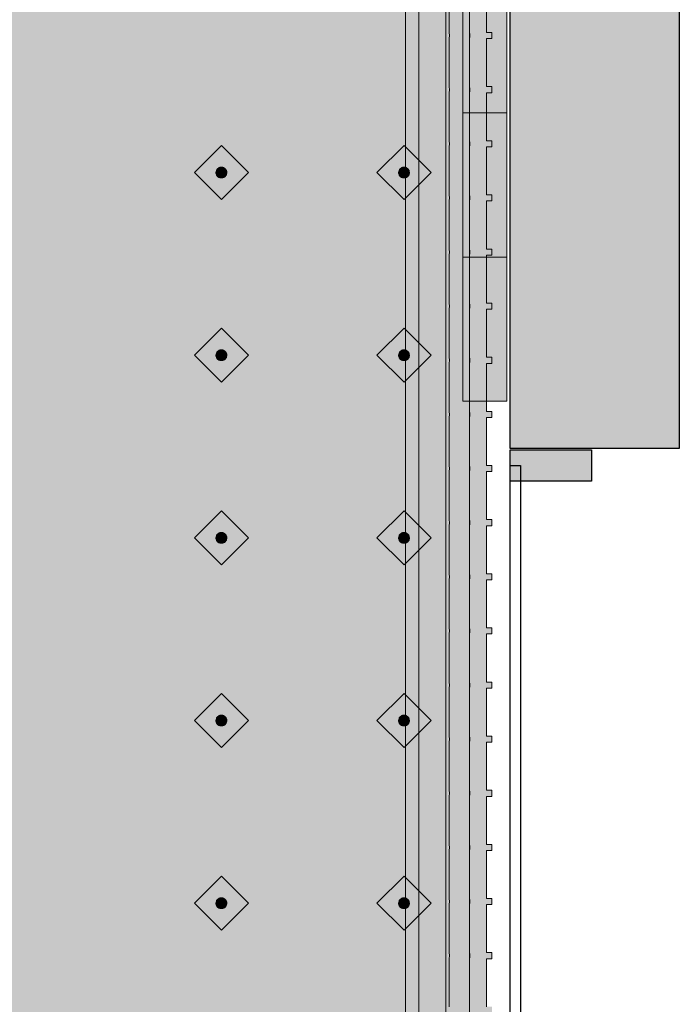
# Model space of a CAD drawing. Header units: metres. Extents: x 2172.2 to 2210.6, y 415.3 to 458.1.
# Tile 166 of 168: x 2192.8 to 2193.8, y 451.4 to 452.9. Entities that reach past the tile are written whole.
import ezdxf

# ---------------------------------------------------------------- set-up
doc = ezdxf.new("R2010")
doc.units = ezdxf.units.M
for name, color, linetype, lineweight in [('NC_N1_BANQUETTES', 7, 'CONTINUOUS', 13), ('NC_N1_FLOOR_DECOR', 32, 'CONTINUOUS', 13), ('NC_N1_GLAZING', 4, 'CONTINUOUS', 13), ('NC_N1_WALL_DECOR', 32, 'CONTINUOUS', 13), ('NC_N1_WALLS', 7, 'CONTINUOUS', 25)]:
    doc.layers.add(name, color=color, linetype=linetype, lineweight=lineweight)

# ---------------------------------------------------------------- blocks, each defined once
blk = doc.blocks.new('NC_N1_ARCHITECTURE')
at = {"layer": 'NC_N1_WALLS', "true_color": 0xe7e6e1}
for points in [[(3.51142, 19.591097), (3.76142, 19.591097), (3.76142, 18.216097), (3.51142, 18.216097)], [(3.63142, 18.214096), (3.63142, 18.168097), (3.51142, 18.168097), (3.51142, 18.214096)]]:
    blk.add_hatch(color=256, dxfattribs=at).paths.add_polyline_path(points)
at = {"layer": 'NC_N1_GLAZING', "linetype": 'CONTINUOUS', "lineweight": -2}
blk.add_lwpolyline([(3.52642, 12.841096), (3.51142, 12.841096), (3.51142, 18.191095), (3.52642, 18.191095)], close=True, dxfattribs=at)
at = {"layer": 'NC_N1_WALLS', "linetype": 'CONTINUOUS', "lineweight": -2}
for points in [[(3.51142, 19.591097), (3.76142, 19.591097), (3.76142, 18.216097), (3.51142, 18.216097)], [(3.63142, 18.214096), (3.63142, 18.168097), (3.51142, 18.168097), (3.51142, 18.214096)]]:
    blk.add_lwpolyline(points, close=True, dxfattribs=at)
blk = doc.blocks.new('NC_N1_MIXED_FLOOR_TRIANGLE_L_1')
at = {"true_color": 0xeff0ee}
h = blk.add_hatch(color=256, dxfattribs=at)
h.dxf.hatch_style = 1
h.paths.add_polyline_path([(3.3202, 19.4236), (3.3203, 19.423), (3.3205, 19.4212), (3.3209, 19.4188), (3.3217, 19.4165), (3.3226, 19.4142), (3.3238, 19.412), (3.3251, 19.41), (3.3267, 19.4081), (3.3284, 19.4064), (3.3303, 19.4048), (3.3323, 19.4034), (3.3345, 19.4023), (3.3368, 19.4013), (3.3391, 19.4006), (3.3415, 19.4001), (3.344, 19.3999), (3.3598, 19.3991), (3.3611, 19.3991), (3.4514, 19.3991), (3.4514, 11.707), (-4.3727, 19.5311), (3.3194, 19.5311), (3.3194, 19.4968), (3.3194, 19.4407), (3.3195, 19.4395), (3.3199, 19.4308)])
at = {"color": 0, "linetype": 'CONTINUOUS', "lineweight": -2, "true_color": 0xa5b2b8}
blk.add_lwpolyline([(3.4514, 19.3991), (3.4514, 11.707)], dxfattribs=at)
at = {"color": 0, "linetype": 'CONTINUOUS', "lineweight": -2, "true_color": 0xa38246}
for points in [[(3.4164, 19.3641), (3.4164, 11.7915)], [(3.3564, 19.3042), (3.3564, 11.9364)]]:
    blk.add_lwpolyline(points, dxfattribs=at)
at = {"color": 0, "linetype": 'CONTINUOUS', "lineweight": -2, "true_color": 0x778fa0}
blk.add_lwpolyline([(3.3764, 19.3241), (3.3764, 11.8881)], dxfattribs=at)
blk = doc.blocks.new('NC_N1_UNIQUE_WALL_COMPOSITION_10')
at = {"true_color": 0xf6f5ef}
h = blk.add_hatch(color=256, dxfattribs=at)
h.dxf.hatch_style = 1
h.paths.add_polyline_path([(0.5328, -0.065), (0.5328, 0), (-0.5328, 0), (-0.5328, -0.065)])
at = {"color": 0, "linetype": 'CONTINUOUS', "lineweight": -2, "true_color": 0xa38246}
blk.add_lwpolyline([(0.5328, -0.065), (0.5328, 0), (-0.5328, 0), (-0.5328, -0.065)], close=True, dxfattribs=at)
for points in [[(-0.3197, -0.065), (-0.3197, 0)], [(-0.1066, -0.065), (-0.1066, 0)], [(0.1066, -0.065), (0.1066, 0)], [(0.3197, -0.065), (0.3197, 0)]]:
    blk.add_lwpolyline(points, dxfattribs=at)
blk = doc.blocks.new('NC_N1_TRIANGLE_L_BANQUETTE')
at = {"true_color": 0x778fa0}
h = blk.add_hatch(color=256, dxfattribs=at)
h.dxf.hatch_style = 1
h.paths.add_polyline_path([(0.027, 0.92), (0.027, 0.929), (0.035, 0.929), (0.035, 1), (0.027, 1), (0.027, 1.009), (0.035, 1.009), (0.035, 1.08), (0.027, 1.08), (0.027, 1.089), (0.035, 1.089), (0.035, 1.16), (0.027, 1.16), (0.027, 1.169), (0.035, 1.169), (0.035, 1.24), (0.027, 1.24), (0.027, 1.249), (0.035, 1.249), (0.035, 1.32), (0.027, 1.32), (0.027, 1.329), (0.035, 1.329), (0.035, 1.4), (0.027, 1.4), (0.027, 1.409), (0.035, 1.409), (0.035, 1.48), (0.027, 1.48), (0.027, 1.489), (0.035, 1.489), (0.035, 1.56), (0.027, 1.56), (0.027, 1.569), (0.035, 1.569), (0.035, 1.64), (0.027, 1.64), (0.027, 1.649), (0.035, 1.649), (0.035, 1.72), (0.027, 1.72), (0.027, 1.729), (0.035, 1.729), (0.035, 1.8), (0.027, 1.8), (0.027, 1.809), (0.035, 1.809), (0.035, 1.88), (0.027, 1.88), (0.027, 1.889), (0.035, 1.889), (0.035, 1.96), (0.027, 1.96), (0.027, 1.969), (0.035, 1.969), (0.035, 2.04), (0.027, 2.04), (0.027, 2.049), (0.035, 2.049), (0.035, 2.12), (0.027, 2.12), (0.027, 2.129), (0.035, 2.129), (0.035, 2.2), (0.027, 2.2), (0.027, 2.209), (0.035, 2.209), (0.035, 2.28), (0.027, 2.28), (0.027, 2.289), (0.035, 2.289), (0.035, 2.36), (0.027, 2.36), (0.027, 2.369), (0.035, 2.369), (0.035, 2.44), (0.027, 2.44), (0.027, 2.449), (0.035, 2.449), (0.035, 2.52), (0.027, 2.52), (0.027, 2.529), (0.035, 2.529), (0.035, 2.6), (0.027, 2.6), (0.027, 2.609), (0.035, 2.609), (0.035, 2.68), (0.027, 2.68), (0.027, 2.689), (0.035, 2.689), (0.035, 2.76), (0.027, 2.76), (0.027, 2.769), (0.035, 2.769), (0.035, 2.84), (0.027, 2.84), (0.027, 2.849), (0.035, 2.849), (0.035, 2.92), (0.027, 2.92), (0.027, 2.929), (0.035, 2.929), (0.035, 3), (0.027, 3), (0.027, 3.009), (0.035, 3.009), (0.035, 3.08), (0.027, 3.08), (0.027, 3.089), (0.035, 3.089), (0.035, 3.16), (0.027, 3.16), (0.027, 3.169), (0.035, 3.169), (0.035, 3.24), (0.027, 3.24), (0.027, 3.249), (0.035, 3.249), (0.035, 3.32), (0.027, 3.32), (0.027, 3.329), (0.035, 3.329), (0.035, 3.4), (0.027, 3.4), (0.027, 3.409), (0.035, 3.409), (0.035, 3.48), (0.027, 3.48), (0.027, 3.489), (0.035, 3.489), (0.035, 3.56), (0.027, 3.56), (0.027, 3.569), (0.035, 3.569), (0.035, 3.64), (0.027, 3.64), (0.027, 3.649), (0.035, 3.649), (0.035, 3.72), (0.027, 3.72), (0.027, 3.729), (0.035, 3.729), (0.035, 3.8), (0.027, 3.8), (0.027, 3.809), (0.035, 3.809), (0.035, 3.88), (0.027, 3.88), (0.027, 3.889), (0.035, 3.889), (0.035, 3.96), (0.027, 3.96), (0.027, 3.969), (0.035, 3.969), (0.035, 4.04), (0.027, 4.04), (0.027, 4.049), (0.035, 4.049), (0.035, 4.12), (0.027, 4.12), (0.027, 4.129), (0.035, 4.129), (0.035, 4.2), (0.027, 4.2), (0.027, 4.209), (0.035, 4.209), (0.035, 4.28), (0.027, 4.28), (0.027, 4.289), (0.035, 4.289), (0.035, 4.35), (0.8, 4.35), (0.8, 0.8), (4.35, 0.8), (4.35, 0.035), (4.289, 0.035), (4.289, 0.027), (4.28, 0.027), (4.28, 0.035), (4.209, 0.035), (4.209, 0.027), (4.2, 0.027), (4.2, 0.035), (4.129, 0.035), (4.129, 0.027), (4.12, 0.027), (4.12, 0.035), (4.049, 0.035), (4.049, 0.027), (4.04, 0.027), (4.04, 0.035), (3.969, 0.035), (3.969, 0.027), (3.96, 0.027), (3.96, 0.035), (3.889, 0.035), (3.889, 0.027), (3.88, 0.027), (3.88, 0.035), (3.809, 0.035), (3.809, 0.027), (3.8, 0.027), (3.8, 0.035), (3.729, 0.035), (3.729, 0.027), (3.72, 0.027), (3.72, 0.035), (3.649, 0.035), (3.649, 0.027), (3.64, 0.027), (3.64, 0.035), (3.569, 0.035), (3.569, 0.027), (3.56, 0.027), (3.56, 0.035), (3.489, 0.035), (3.489, 0.027), (3.48, 0.027), (3.48, 0.035), (3.409, 0.035), (3.409, 0.027), (3.4, 0.027), (3.4, 0.035), (3.329, 0.035), (3.329, 0.027), (3.32, 0.027), (3.32, 0.035), (3.249, 0.035), (3.249, 0.027), (3.24, 0.027), (3.24, 0.035), (3.169, 0.035), (3.169, 0.027), (3.16, 0.027), (3.16, 0.035), (3.089, 0.035), (3.089, 0.027), (3.08, 0.027), (3.08, 0.035), (3.009, 0.035), (3.009, 0.027), (3, 0.027), (3, 0.035), (2.929, 0.035), (2.929, 0.027), (2.92, 0.027), (2.92, 0.035), (2.849, 0.035), (2.849, 0.027), (2.84, 0.027), (2.84, 0.035), (2.769, 0.035), (2.769, 0.027), (2.76, 0.027), (2.76, 0.035), (2.689, 0.035), (2.689, 0.027), (2.68, 0.027), (2.68, 0.035), (2.609, 0.035), (2.609, 0.027), (2.6, 0.027), (2.6, 0.035), (2.529, 0.035), (2.529, 0.027), (2.52, 0.027), (2.52, 0.035), (2.449, 0.035), (2.449, 0.027), (2.44, 0.027), (2.44, 0.035), (2.369, 0.035), (2.369, 0.027), (2.36, 0.027), (2.36, 0.035), (2.289, 0.035), (2.289, 0.027), (2.28, 0.027), (2.28, 0.035), (2.209, 0.035), (2.209, 0.027), (2.2, 0.027), (2.2, 0.035), (2.129, 0.035), (2.129, 0.027), (2.12, 0.027), (2.12, 0.035), (2.049, 0.035), (2.049, 0.027), (2.04, 0.027), (2.04, 0.035), (1.969, 0.035), (1.969, 0.027), (1.96, 0.027), (1.96, 0.035), (1.889, 0.035), (1.889, 0.027), (1.88, 0.027), (1.88, 0.035), (1.809, 0.035), (1.809, 0.027), (1.8, 0.027), (1.8, 0.035), (1.729, 0.035), (1.729, 0.027), (1.72, 0.027), (1.72, 0.035), (1.649, 0.035), (1.649, 0.027), (1.64, 0.027), (1.64, 0.035), (1.569, 0.035), (1.569, 0.027), (1.56, 0.027), (1.56, 0.035), (1.489, 0.035), (1.489, 0.027), (1.48, 0.027), (1.48, 0.035), (1.409, 0.035), (1.409, 0.027), (1.4, 0.027), (1.4, 0.035), (1.329, 0.035), (1.329, 0.027), (1.32, 0.027), (1.32, 0.035), (1.249, 0.035), (1.249, 0.027), (1.24, 0.027), (1.24, 0.035), (1.169, 0.035), (1.169, 0.027), (1.16, 0.027), (1.16, 0.035), (1.089, 0.035), (1.089, 0.027), (1.08, 0.027), (1.08, 0.035), (1.009, 0.035), (1.009, 0.027), (1, 0.027), (1, 0.035), (0.929, 0.035), (0.929, 0.027), (0.92, 0.027), (0.92, 0.035), (0.849, 0.035), (0.849, 0.027), (0.84, 0.027), (0.84, 0.035), (0.769, 0.035), (0.769, 0.027), (0.76, 0.027), (0.76, 0.035), (0.689, 0.035), (0.689, 0.027), (0.68, 0.027), (0.68, 0.035), (0.609, 0.035), (0.609, 0.027), (0.6, 0.027), (0.6, 0.035), (0.529, 0.035), (0.529, 0.027), (0.52, 0.027), (0.52, 0.035), (0.45, 0.035), (0.45, 0.048), (0.448, 0.048), (0.448, 0.092), (0.45, 0.092), (0.45, 0.45), (0.035, 0.45), (0.035, 0.52), (0.027, 0.52), (0.027, 0.529), (0.035, 0.529), (0.035, 0.6), (0.027, 0.6), (0.027, 0.609), (0.035, 0.609), (0.035, 0.68), (0.027, 0.68), (0.027, 0.689), (0.035, 0.689), (0.035, 0.76), (0.027, 0.76), (0.027, 0.769), (0.035, 0.769), (0.035, 0.84), (0.027, 0.84), (0.027, 0.849), (0.035, 0.849), (0.035, 0.92)])
at = {"true_color": 0xa38246}
h = blk.add_hatch(color=256, dxfattribs=at)
h.dxf.hatch_style = 1
h.paths.add_polyline_path([(0.165, 2.047), (0.165, 2.0462), (0.1648, 2.0454), (0.1647, 2.0447), (0.1644, 2.0439), (0.1641, 2.0432), (0.1637, 2.0426), (0.1632, 2.0419), (0.1627, 2.0413), (0.1621, 2.0408), (0.1614, 2.0403), (0.1608, 2.0399), (0.1601, 2.0396), (0.1593, 2.0393), (0.1586, 2.0392), (0.1578, 2.039), (0.157, 2.039), (0.1562, 2.039), (0.1554, 2.0392), (0.1547, 2.0393), (0.1539, 2.0396), (0.1532, 2.0399), (0.1526, 2.0403), (0.1519, 2.0408), (0.1513, 2.0413), (0.1508, 2.0419), (0.1503, 2.0426), (0.1499, 2.0432), (0.1496, 2.0439), (0.1493, 2.0447), (0.1492, 2.0454), (0.149, 2.0462), (0.149, 2.047), (0.149, 2.0478), (0.1492, 2.0486), (0.1493, 2.0493), (0.1496, 2.0501), (0.1499, 2.0508), (0.1503, 2.0514), (0.1508, 2.0521), (0.1513, 2.0527), (0.1519, 2.0532), (0.1526, 2.0537), (0.1532, 2.0541), (0.1539, 2.0544), (0.1547, 2.0547), (0.1554, 2.0548), (0.1562, 2.055), (0.157, 2.055), (0.1578, 2.055), (0.1586, 2.0548), (0.1593, 2.0547), (0.1601, 2.0544), (0.1608, 2.0541), (0.1614, 2.0537), (0.1621, 2.0532), (0.1627, 2.0527), (0.1632, 2.0521), (0.1637, 2.0514), (0.1641, 2.0508), (0.1644, 2.0501), (0.1647, 2.0493), (0.1648, 2.0486), (0.165, 2.0478)])
h = blk.add_hatch(color=256, dxfattribs=at)
h.dxf.hatch_style = 1
h.paths.add_polyline_path([(0.435, 2.047), (0.435, 2.0462), (0.4348, 2.0454), (0.4347, 2.0447), (0.4344, 2.0439), (0.4341, 2.0432), (0.4337, 2.0426), (0.4332, 2.0419), (0.4327, 2.0413), (0.4321, 2.0408), (0.4314, 2.0403), (0.4308, 2.0399), (0.4301, 2.0396), (0.4293, 2.0393), (0.4286, 2.0392), (0.4278, 2.039), (0.427, 2.039), (0.4262, 2.039), (0.4254, 2.0392), (0.4247, 2.0393), (0.4239, 2.0396), (0.4232, 2.0399), (0.4226, 2.0403), (0.4219, 2.0408), (0.4213, 2.0413), (0.4208, 2.0419), (0.4203, 2.0426), (0.4199, 2.0432), (0.4196, 2.0439), (0.4193, 2.0447), (0.4192, 2.0454), (0.419, 2.0462), (0.419, 2.047), (0.419, 2.0478), (0.4192, 2.0486), (0.4193, 2.0493), (0.4196, 2.0501), (0.4199, 2.0508), (0.4203, 2.0514), (0.4208, 2.0521), (0.4213, 2.0527), (0.4219, 2.0532), (0.4226, 2.0537), (0.4232, 2.0541), (0.4239, 2.0544), (0.4247, 2.0547), (0.4254, 2.0548), (0.4262, 2.055), (0.427, 2.055), (0.4278, 2.055), (0.4286, 2.0548), (0.4293, 2.0547), (0.4301, 2.0544), (0.4308, 2.0541), (0.4314, 2.0537), (0.4321, 2.0532), (0.4327, 2.0527), (0.4332, 2.0521), (0.4337, 2.0514), (0.4341, 2.0508), (0.4344, 2.0501), (0.4347, 2.0493), (0.4348, 2.0486), (0.435, 2.0478)])
h = blk.add_hatch(color=256, dxfattribs=at)
h.dxf.hatch_style = 1
h.paths.add_polyline_path([(0.165, 1.777), (0.165, 1.7762), (0.1648, 1.7754), (0.1647, 1.7747), (0.1644, 1.7739), (0.1641, 1.7732), (0.1637, 1.7726), (0.1632, 1.7719), (0.1627, 1.7713), (0.1621, 1.7708), (0.1614, 1.7703), (0.1608, 1.7699), (0.1601, 1.7696), (0.1593, 1.7693), (0.1586, 1.7692), (0.1578, 1.769), (0.157, 1.769), (0.1562, 1.769), (0.1554, 1.7692), (0.1547, 1.7693), (0.1539, 1.7696), (0.1532, 1.7699), (0.1526, 1.7703), (0.1519, 1.7708), (0.1513, 1.7713), (0.1508, 1.7719), (0.1503, 1.7726), (0.1499, 1.7732), (0.1496, 1.7739), (0.1493, 1.7747), (0.1492, 1.7754), (0.149, 1.7762), (0.149, 1.777), (0.149, 1.7778), (0.1492, 1.7786), (0.1493, 1.7793), (0.1496, 1.7801), (0.1499, 1.7808), (0.1503, 1.7814), (0.1508, 1.7821), (0.1513, 1.7827), (0.1519, 1.7832), (0.1526, 1.7837), (0.1532, 1.7841), (0.1539, 1.7844), (0.1547, 1.7847), (0.1554, 1.7848), (0.1562, 1.785), (0.157, 1.785), (0.1578, 1.785), (0.1586, 1.7848), (0.1593, 1.7847), (0.1601, 1.7844), (0.1608, 1.7841), (0.1614, 1.7837), (0.1621, 1.7832), (0.1627, 1.7827), (0.1632, 1.7821), (0.1637, 1.7814), (0.1641, 1.7808), (0.1644, 1.7801), (0.1647, 1.7793), (0.1648, 1.7786), (0.165, 1.7778)])
h = blk.add_hatch(color=256, dxfattribs=at)
h.dxf.hatch_style = 1
h.paths.add_polyline_path([(0.435, 1.777), (0.435, 1.7762), (0.4348, 1.7754), (0.4347, 1.7747), (0.4344, 1.7739), (0.4341, 1.7732), (0.4337, 1.7726), (0.4332, 1.7719), (0.4327, 1.7713), (0.4321, 1.7708), (0.4314, 1.7703), (0.4308, 1.7699), (0.4301, 1.7696), (0.4293, 1.7693), (0.4286, 1.7692), (0.4278, 1.769), (0.427, 1.769), (0.4262, 1.769), (0.4254, 1.7692), (0.4247, 1.7693), (0.4239, 1.7696), (0.4232, 1.7699), (0.4226, 1.7703), (0.4219, 1.7708), (0.4213, 1.7713), (0.4208, 1.7719), (0.4203, 1.7726), (0.4199, 1.7732), (0.4196, 1.7739), (0.4193, 1.7747), (0.4192, 1.7754), (0.419, 1.7762), (0.419, 1.777), (0.419, 1.7778), (0.4192, 1.7786), (0.4193, 1.7793), (0.4196, 1.7801), (0.4199, 1.7808), (0.4203, 1.7814), (0.4208, 1.7821), (0.4213, 1.7827), (0.4219, 1.7832), (0.4226, 1.7837), (0.4232, 1.7841), (0.4239, 1.7844), (0.4247, 1.7847), (0.4254, 1.7848), (0.4262, 1.785), (0.427, 1.785), (0.4278, 1.785), (0.4286, 1.7848), (0.4293, 1.7847), (0.4301, 1.7844), (0.4308, 1.7841), (0.4314, 1.7837), (0.4321, 1.7832), (0.4327, 1.7827), (0.4332, 1.7821), (0.4337, 1.7814), (0.4341, 1.7808), (0.4344, 1.7801), (0.4347, 1.7793), (0.4348, 1.7786), (0.435, 1.7778)])
h = blk.add_hatch(color=256, dxfattribs=at)
h.dxf.hatch_style = 1
h.paths.add_polyline_path([(0.165, 1.507), (0.165, 1.5062), (0.1648, 1.5054), (0.1647, 1.5047), (0.1644, 1.5039), (0.1641, 1.5032), (0.1637, 1.5026), (0.1632, 1.5019), (0.1627, 1.5013), (0.1621, 1.5008), (0.1614, 1.5003), (0.1608, 1.4999), (0.1601, 1.4996), (0.1593, 1.4993), (0.1586, 1.4992), (0.1578, 1.499), (0.157, 1.499), (0.1562, 1.499), (0.1554, 1.4992), (0.1547, 1.4993), (0.1539, 1.4996), (0.1532, 1.4999), (0.1526, 1.5003), (0.1519, 1.5008), (0.1513, 1.5013), (0.1508, 1.5019), (0.1503, 1.5026), (0.1499, 1.5032), (0.1496, 1.5039), (0.1493, 1.5047), (0.1492, 1.5054), (0.149, 1.5062), (0.149, 1.507), (0.149, 1.5078), (0.1492, 1.5086), (0.1493, 1.5093), (0.1496, 1.5101), (0.1499, 1.5108), (0.1503, 1.5114), (0.1508, 1.5121), (0.1513, 1.5127), (0.1519, 1.5132), (0.1526, 1.5137), (0.1532, 1.5141), (0.1539, 1.5144), (0.1547, 1.5147), (0.1554, 1.5148), (0.1562, 1.515), (0.157, 1.515), (0.1578, 1.515), (0.1586, 1.5148), (0.1593, 1.5147), (0.1601, 1.5144), (0.1608, 1.5141), (0.1614, 1.5137), (0.1621, 1.5132), (0.1627, 1.5127), (0.1632, 1.5121), (0.1637, 1.5114), (0.1641, 1.5108), (0.1644, 1.5101), (0.1647, 1.5093), (0.1648, 1.5086), (0.165, 1.5078)])
h = blk.add_hatch(color=256, dxfattribs=at)
h.dxf.hatch_style = 1
h.paths.add_polyline_path([(0.435, 1.507), (0.435, 1.5062), (0.4348, 1.5054), (0.4347, 1.5047), (0.4344, 1.5039), (0.4341, 1.5032), (0.4337, 1.5026), (0.4332, 1.5019), (0.4327, 1.5013), (0.4321, 1.5008), (0.4314, 1.5003), (0.4308, 1.4999), (0.4301, 1.4996), (0.4293, 1.4993), (0.4286, 1.4992), (0.4278, 1.499), (0.427, 1.499), (0.4262, 1.499), (0.4254, 1.4992), (0.4247, 1.4993), (0.4239, 1.4996), (0.4232, 1.4999), (0.4226, 1.5003), (0.4219, 1.5008), (0.4213, 1.5013), (0.4208, 1.5019), (0.4203, 1.5026), (0.4199, 1.5032), (0.4196, 1.5039), (0.4193, 1.5047), (0.4192, 1.5054), (0.419, 1.5062), (0.419, 1.507), (0.419, 1.5078), (0.4192, 1.5086), (0.4193, 1.5093), (0.4196, 1.5101), (0.4199, 1.5108), (0.4203, 1.5114), (0.4208, 1.5121), (0.4213, 1.5127), (0.4219, 1.5132), (0.4226, 1.5137), (0.4232, 1.5141), (0.4239, 1.5144), (0.4247, 1.5147), (0.4254, 1.5148), (0.4262, 1.515), (0.427, 1.515), (0.4278, 1.515), (0.4286, 1.5148), (0.4293, 1.5147), (0.4301, 1.5144), (0.4308, 1.5141), (0.4314, 1.5137), (0.4321, 1.5132), (0.4327, 1.5127), (0.4332, 1.5121), (0.4337, 1.5114), (0.4341, 1.5108), (0.4344, 1.5101), (0.4347, 1.5093), (0.4348, 1.5086), (0.435, 1.5078)])
h = blk.add_hatch(color=256, dxfattribs=at)
h.dxf.hatch_style = 1
h.paths.add_polyline_path([(0.165, 1.237), (0.165, 1.2362), (0.1648, 1.2354), (0.1647, 1.2347), (0.1644, 1.2339), (0.1641, 1.2332), (0.1637, 1.2326), (0.1632, 1.2319), (0.1627, 1.2313), (0.1621, 1.2308), (0.1614, 1.2303), (0.1608, 1.2299), (0.1601, 1.2296), (0.1593, 1.2293), (0.1586, 1.2292), (0.1578, 1.229), (0.157, 1.229), (0.1562, 1.229), (0.1554, 1.2292), (0.1547, 1.2293), (0.1539, 1.2296), (0.1532, 1.2299), (0.1526, 1.2303), (0.1519, 1.2308), (0.1513, 1.2313), (0.1508, 1.2319), (0.1503, 1.2326), (0.1499, 1.2332), (0.1496, 1.2339), (0.1493, 1.2347), (0.1492, 1.2354), (0.149, 1.2362), (0.149, 1.237), (0.149, 1.2378), (0.1492, 1.2386), (0.1493, 1.2393), (0.1496, 1.2401), (0.1499, 1.2408), (0.1503, 1.2414), (0.1508, 1.2421), (0.1513, 1.2427), (0.1519, 1.2432), (0.1526, 1.2437), (0.1532, 1.2441), (0.1539, 1.2444), (0.1547, 1.2447), (0.1554, 1.2448), (0.1562, 1.245), (0.157, 1.245), (0.1578, 1.245), (0.1586, 1.2448), (0.1593, 1.2447), (0.1601, 1.2444), (0.1608, 1.2441), (0.1614, 1.2437), (0.1621, 1.2432), (0.1627, 1.2427), (0.1632, 1.2421), (0.1637, 1.2414), (0.1641, 1.2408), (0.1644, 1.2401), (0.1647, 1.2393), (0.1648, 1.2386), (0.165, 1.2378)])
h = blk.add_hatch(color=256, dxfattribs=at)
h.dxf.hatch_style = 1
h.paths.add_polyline_path([(0.435, 1.237), (0.435, 1.2362), (0.4348, 1.2354), (0.4347, 1.2347), (0.4344, 1.2339), (0.4341, 1.2332), (0.4337, 1.2326), (0.4332, 1.2319), (0.4327, 1.2313), (0.4321, 1.2308), (0.4314, 1.2303), (0.4308, 1.2299), (0.4301, 1.2296), (0.4293, 1.2293), (0.4286, 1.2292), (0.4278, 1.229), (0.427, 1.229), (0.4262, 1.229), (0.4254, 1.2292), (0.4247, 1.2293), (0.4239, 1.2296), (0.4232, 1.2299), (0.4226, 1.2303), (0.4219, 1.2308), (0.4213, 1.2313), (0.4208, 1.2319), (0.4203, 1.2326), (0.4199, 1.2332), (0.4196, 1.2339), (0.4193, 1.2347), (0.4192, 1.2354), (0.419, 1.2362), (0.419, 1.237), (0.419, 1.2378), (0.4192, 1.2386), (0.4193, 1.2393), (0.4196, 1.2401), (0.4199, 1.2408), (0.4203, 1.2414), (0.4208, 1.2421), (0.4213, 1.2427), (0.4219, 1.2432), (0.4226, 1.2437), (0.4232, 1.2441), (0.4239, 1.2444), (0.4247, 1.2447), (0.4254, 1.2448), (0.4262, 1.245), (0.427, 1.245), (0.4278, 1.245), (0.4286, 1.2448), (0.4293, 1.2447), (0.4301, 1.2444), (0.4308, 1.2441), (0.4314, 1.2437), (0.4321, 1.2432), (0.4327, 1.2427), (0.4332, 1.2421), (0.4337, 1.2414), (0.4341, 1.2408), (0.4344, 1.2401), (0.4347, 1.2393), (0.4348, 1.2386), (0.435, 1.2378)])
h = blk.add_hatch(color=256, dxfattribs=at)
h.dxf.hatch_style = 1
h.paths.add_polyline_path([(0.165, 0.967), (0.165, 0.9662), (0.1648, 0.9654), (0.1647, 0.9647), (0.1644, 0.9639), (0.1641, 0.9632), (0.1637, 0.9626), (0.1632, 0.9619), (0.1627, 0.9613), (0.1621, 0.9608), (0.1614, 0.9603), (0.1608, 0.9599), (0.1601, 0.9596), (0.1593, 0.9593), (0.1586, 0.9592), (0.1578, 0.959), (0.157, 0.959), (0.1562, 0.959), (0.1554, 0.9592), (0.1547, 0.9593), (0.1539, 0.9596), (0.1532, 0.9599), (0.1526, 0.9603), (0.1519, 0.9608), (0.1513, 0.9613), (0.1508, 0.9619), (0.1503, 0.9626), (0.1499, 0.9632), (0.1496, 0.9639), (0.1493, 0.9647), (0.1492, 0.9654), (0.149, 0.9662), (0.149, 0.967), (0.149, 0.9678), (0.1492, 0.9686), (0.1493, 0.9693), (0.1496, 0.9701), (0.1499, 0.9708), (0.1503, 0.9714), (0.1508, 0.9721), (0.1513, 0.9727), (0.1519, 0.9732), (0.1526, 0.9737), (0.1532, 0.9741), (0.1539, 0.9744), (0.1547, 0.9747), (0.1554, 0.9748), (0.1562, 0.975), (0.157, 0.975), (0.1578, 0.975), (0.1586, 0.9748), (0.1593, 0.9747), (0.1601, 0.9744), (0.1608, 0.9741), (0.1614, 0.9737), (0.1621, 0.9732), (0.1627, 0.9727), (0.1632, 0.9721), (0.1637, 0.9714), (0.1641, 0.9708), (0.1644, 0.9701), (0.1647, 0.9693), (0.1648, 0.9686), (0.165, 0.9678)])
h = blk.add_hatch(color=256, dxfattribs=at)
h.dxf.hatch_style = 1
h.paths.add_polyline_path([(0.435, 0.967), (0.435, 0.9662), (0.4348, 0.9654), (0.4347, 0.9647), (0.4344, 0.9639), (0.4341, 0.9632), (0.4337, 0.9626), (0.4332, 0.9619), (0.4327, 0.9613), (0.4321, 0.9608), (0.4314, 0.9603), (0.4308, 0.9599), (0.4301, 0.9596), (0.4293, 0.9593), (0.4286, 0.9592), (0.4278, 0.959), (0.427, 0.959), (0.4262, 0.959), (0.4254, 0.9592), (0.4247, 0.9593), (0.4239, 0.9596), (0.4232, 0.9599), (0.4226, 0.9603), (0.4219, 0.9608), (0.4213, 0.9613), (0.4208, 0.9619), (0.4203, 0.9626), (0.4199, 0.9632), (0.4196, 0.9639), (0.4193, 0.9647), (0.4192, 0.9654), (0.419, 0.9662), (0.419, 0.967), (0.419, 0.9678), (0.4192, 0.9686), (0.4193, 0.9693), (0.4196, 0.9701), (0.4199, 0.9708), (0.4203, 0.9714), (0.4208, 0.9721), (0.4213, 0.9727), (0.4219, 0.9732), (0.4226, 0.9737), (0.4232, 0.9741), (0.4239, 0.9744), (0.4247, 0.9747), (0.4254, 0.9748), (0.4262, 0.975), (0.427, 0.975), (0.4278, 0.975), (0.4286, 0.9748), (0.4293, 0.9747), (0.4301, 0.9744), (0.4308, 0.9741), (0.4314, 0.9737), (0.4321, 0.9732), (0.4327, 0.9727), (0.4332, 0.9721), (0.4337, 0.9714), (0.4341, 0.9708), (0.4344, 0.9701), (0.4347, 0.9693), (0.4348, 0.9686), (0.435, 0.9678)])
at = {"color": 0, "linetype": 'CONTINUOUS', "lineweight": -2, "true_color": 0x2d3540}
blk.add_lwpolyline([(0.035, 0.689), (0.035, 0.76), (0.027, 0.76), (0.027, 0.769), (0.035, 0.769), (0.035, 0.84), (0.027, 0.84), (0.027, 0.849), (0.035, 0.849), (0.035, 0.92), (0.027, 0.92), (0.027, 0.929), (0.035, 0.929), (0.035, 1), (0.027, 1), (0.027, 1.009), (0.035, 1.009), (0.035, 1.08), (0.027, 1.08), (0.027, 1.089), (0.035, 1.089), (0.035, 1.16), (0.027, 1.16), (0.027, 1.169), (0.035, 1.169), (0.035, 1.24), (0.027, 1.24), (0.027, 1.249), (0.035, 1.249), (0.035, 1.32), (0.027, 1.32), (0.027, 1.329), (0.035, 1.329), (0.035, 1.4), (0.027, 1.4), (0.027, 1.409), (0.035, 1.409), (0.035, 1.48), (0.027, 1.48), (0.027, 1.489), (0.035, 1.489), (0.035, 1.56), (0.027, 1.56), (0.027, 1.569), (0.035, 1.569), (0.035, 1.64), (0.027, 1.64), (0.027, 1.649), (0.035, 1.649), (0.035, 1.72), (0.027, 1.72), (0.027, 1.729), (0.035, 1.729), (0.035, 1.8), (0.027, 1.8), (0.027, 1.809), (0.035, 1.809), (0.035, 1.88), (0.027, 1.88), (0.027, 1.889), (0.035, 1.889), (0.035, 1.96), (0.027, 1.96), (0.027, 1.969), (0.035, 1.969), (0.035, 2.04), (0.027, 2.04), (0.027, 2.049), (0.035, 2.049), (0.035, 2.12), (0.027, 2.12), (0.027, 2.129), (0.035, 2.129), (0.035, 2.2)], dxfattribs=at)
at = {"color": 0, "linetype": 'CONTINUOUS', "lineweight": -2, "true_color": 0xa38246}
for points in [[(0.06, 0.689), (0.06, 0.76), (0.0599, 0.7625), (0.0596, 0.7645), (0.0599, 0.7665), (0.06, 0.769), (0.06, 0.84), (0.0599, 0.8425), (0.0596, 0.8445), (0.0599, 0.8465), (0.06, 0.849), (0.06, 0.92), (0.0599, 0.9225), (0.0596, 0.9245), (0.0599, 0.9265), (0.06, 0.929), (0.06, 1), (0.0599, 1.0025), (0.0596, 1.0045), (0.0599, 1.0065), (0.06, 1.009), (0.06, 1.08), (0.0599, 1.0825), (0.0596, 1.0845), (0.0599, 1.0865), (0.06, 1.089), (0.06, 1.16), (0.0599, 1.1625), (0.0596, 1.1645), (0.0599, 1.1665), (0.06, 1.169), (0.06, 1.24), (0.0599, 1.2425), (0.0596, 1.2445), (0.0599, 1.2465), (0.06, 1.249), (0.06, 1.32), (0.0599, 1.3225), (0.0596, 1.3245), (0.0599, 1.3265), (0.06, 1.329), (0.06, 1.4), (0.0599, 1.4025), (0.0596, 1.4045), (0.0599, 1.4065), (0.06, 1.409), (0.06, 1.48), (0.0599, 1.4825), (0.0596, 1.4845), (0.0599, 1.4865), (0.06, 1.489), (0.06, 1.56), (0.0599, 1.5625), (0.0596, 1.5645), (0.0599, 1.5665), (0.06, 1.569), (0.06, 1.64), (0.0599, 1.6425), (0.0596, 1.6445), (0.0599, 1.6465), (0.06, 1.649), (0.06, 1.72), (0.0599, 1.7225), (0.0596, 1.7245), (0.0599, 1.7265), (0.06, 1.729), (0.06, 1.8), (0.0599, 1.8025), (0.0596, 1.8045), (0.0599, 1.8065), (0.06, 1.809), (0.06, 1.88), (0.0599, 1.8825), (0.0596, 1.8845), (0.0599, 1.8865), (0.06, 1.889), (0.06, 1.96), (0.0599, 1.9625), (0.0596, 1.9645), (0.0599, 1.9665), (0.06, 1.969), (0.06, 2.04), (0.0599, 2.0425), (0.0596, 2.0445), (0.0599, 2.0465), (0.06, 2.049), (0.06, 2.12), (0.0599, 2.1225), (0.0596, 2.1245), (0.0599, 2.1265), (0.06, 2.129), (0.06, 2.2)], [(0.09, 0.689), (0.09, 0.76), (0.0898, 0.7645), (0.09, 0.769), (0.09, 0.84), (0.0898, 0.8445), (0.09, 0.849), (0.09, 0.92), (0.0898, 0.9245), (0.09, 0.929), (0.09, 1), (0.0898, 1.0045), (0.09, 1.009), (0.09, 1.08), (0.0898, 1.0845), (0.09, 1.089), (0.09, 1.16), (0.0898, 1.1645), (0.09, 1.169), (0.09, 1.24), (0.0898, 1.2445), (0.09, 1.249), (0.09, 1.32), (0.0898, 1.3245), (0.09, 1.329), (0.09, 1.4), (0.0898, 1.4045), (0.09, 1.409), (0.09, 1.48), (0.0898, 1.4845), (0.09, 1.489), (0.09, 1.56), (0.0898, 1.5645), (0.09, 1.569), (0.09, 1.64), (0.0898, 1.6445), (0.09, 1.649), (0.09, 1.72), (0.0898, 1.7245), (0.09, 1.729), (0.09, 1.8), (0.0898, 1.8045), (0.09, 1.809), (0.09, 1.88), (0.0898, 1.8845), (0.09, 1.889), (0.09, 1.96), (0.0898, 1.9645), (0.09, 1.969), (0.09, 2.04), (0.0898, 2.0445), (0.09, 2.049), (0.09, 2.12), (0.0898, 2.1245), (0.09, 2.129), (0.09, 2.2)]]:
    blk.add_lwpolyline(points, dxfattribs=at)
at = {"color": 0, "linetype": 'CONTINUOUS', "lineweight": -2, "true_color": 0xbfccd3}
for points in [[(0.157, 2.007), (0.197, 2.047), (0.157, 2.087), (0.117, 2.047)], [(0.427, 2.007), (0.467, 2.047), (0.427, 2.087), (0.387, 2.047)], [(0.157, 1.737), (0.197, 1.777), (0.157, 1.817), (0.117, 1.777)], [(0.427, 1.737), (0.467, 1.777), (0.427, 1.817), (0.387, 1.777)], [(0.157, 1.467), (0.197, 1.507), (0.157, 1.547), (0.117, 1.507)], [(0.427, 1.467), (0.467, 1.507), (0.427, 1.547), (0.387, 1.507)], [(0.157, 1.197), (0.197, 1.237), (0.157, 1.277), (0.117, 1.237)], [(0.427, 1.197), (0.467, 1.237), (0.427, 1.277), (0.387, 1.237)], [(0.157, 0.927), (0.197, 0.967), (0.157, 1.007), (0.117, 0.967)], [(0.427, 0.927), (0.467, 0.967), (0.427, 1.007), (0.387, 0.967)]]:
    blk.add_lwpolyline(points, close=True, dxfattribs=at)
at = {"color": 0, "linetype": 'CONTINUOUS', "lineweight": -2}
for points in [[(0.165, 2.047), (0.165, 2.0462), (0.1648, 2.0454), (0.1647, 2.0447), (0.1644, 2.0439), (0.1641, 2.0432), (0.1637, 2.0426), (0.1632, 2.0419), (0.1627, 2.0413), (0.1621, 2.0408), (0.1614, 2.0403), (0.1608, 2.0399), (0.1601, 2.0396), (0.1593, 2.0393), (0.1586, 2.0392), (0.1578, 2.039), (0.157, 2.039), (0.1562, 2.039), (0.1554, 2.0392), (0.1547, 2.0393), (0.1539, 2.0396), (0.1532, 2.0399), (0.1526, 2.0403), (0.1519, 2.0408), (0.1513, 2.0413), (0.1508, 2.0419), (0.1503, 2.0426), (0.1499, 2.0432), (0.1496, 2.0439), (0.1493, 2.0447), (0.1492, 2.0454), (0.149, 2.0462), (0.149, 2.047), (0.149, 2.0478), (0.1492, 2.0486), (0.1493, 2.0493), (0.1496, 2.0501), (0.1499, 2.0508), (0.1503, 2.0514), (0.1508, 2.0521), (0.1513, 2.0527), (0.1519, 2.0532), (0.1526, 2.0537), (0.1532, 2.0541), (0.1539, 2.0544), (0.1547, 2.0547), (0.1554, 2.0548), (0.1562, 2.055), (0.157, 2.055), (0.1578, 2.055), (0.1586, 2.0548), (0.1593, 2.0547), (0.1601, 2.0544), (0.1608, 2.0541), (0.1614, 2.0537), (0.1621, 2.0532), (0.1627, 2.0527), (0.1632, 2.0521), (0.1637, 2.0514), (0.1641, 2.0508), (0.1644, 2.0501), (0.1647, 2.0493), (0.1648, 2.0486), (0.165, 2.0478)], [(0.435, 2.047), (0.435, 2.0462), (0.4348, 2.0454), (0.4347, 2.0447), (0.4344, 2.0439), (0.4341, 2.0432), (0.4337, 2.0426), (0.4332, 2.0419), (0.4327, 2.0413), (0.4321, 2.0408), (0.4314, 2.0403), (0.4308, 2.0399), (0.4301, 2.0396), (0.4293, 2.0393), (0.4286, 2.0392), (0.4278, 2.039), (0.427, 2.039), (0.4262, 2.039), (0.4254, 2.0392), (0.4247, 2.0393), (0.4239, 2.0396), (0.4232, 2.0399), (0.4226, 2.0403), (0.4219, 2.0408), (0.4213, 2.0413), (0.4208, 2.0419), (0.4203, 2.0426), (0.4199, 2.0432), (0.4196, 2.0439), (0.4193, 2.0447), (0.4192, 2.0454), (0.419, 2.0462), (0.419, 2.047), (0.419, 2.0478), (0.4192, 2.0486), (0.4193, 2.0493), (0.4196, 2.0501), (0.4199, 2.0508), (0.4203, 2.0514), (0.4208, 2.0521), (0.4213, 2.0527), (0.4219, 2.0532), (0.4226, 2.0537), (0.4232, 2.0541), (0.4239, 2.0544), (0.4247, 2.0547), (0.4254, 2.0548), (0.4262, 2.055), (0.427, 2.055), (0.4278, 2.055), (0.4286, 2.0548), (0.4293, 2.0547), (0.4301, 2.0544), (0.4308, 2.0541), (0.4314, 2.0537), (0.4321, 2.0532), (0.4327, 2.0527), (0.4332, 2.0521), (0.4337, 2.0514), (0.4341, 2.0508), (0.4344, 2.0501), (0.4347, 2.0493), (0.4348, 2.0486), (0.435, 2.0478)], [(0.165, 1.777), (0.165, 1.7762), (0.1648, 1.7754), (0.1647, 1.7747), (0.1644, 1.7739), (0.1641, 1.7732), (0.1637, 1.7726), (0.1632, 1.7719), (0.1627, 1.7713), (0.1621, 1.7708), (0.1614, 1.7703), (0.1608, 1.7699), (0.1601, 1.7696), (0.1593, 1.7693), (0.1586, 1.7692), (0.1578, 1.769), (0.157, 1.769), (0.1562, 1.769), (0.1554, 1.7692), (0.1547, 1.7693), (0.1539, 1.7696), (0.1532, 1.7699), (0.1526, 1.7703), (0.1519, 1.7708), (0.1513, 1.7713), (0.1508, 1.7719), (0.1503, 1.7726), (0.1499, 1.7732), (0.1496, 1.7739), (0.1493, 1.7747), (0.1492, 1.7754), (0.149, 1.7762), (0.149, 1.777), (0.149, 1.7778), (0.1492, 1.7786), (0.1493, 1.7793), (0.1496, 1.7801), (0.1499, 1.7808), (0.1503, 1.7814), (0.1508, 1.7821), (0.1513, 1.7827), (0.1519, 1.7832), (0.1526, 1.7837), (0.1532, 1.7841), (0.1539, 1.7844), (0.1547, 1.7847), (0.1554, 1.7848), (0.1562, 1.785), (0.157, 1.785), (0.1578, 1.785), (0.1586, 1.7848), (0.1593, 1.7847), (0.1601, 1.7844), (0.1608, 1.7841), (0.1614, 1.7837), (0.1621, 1.7832), (0.1627, 1.7827), (0.1632, 1.7821), (0.1637, 1.7814), (0.1641, 1.7808), (0.1644, 1.7801), (0.1647, 1.7793), (0.1648, 1.7786), (0.165, 1.7778)], [(0.435, 1.777), (0.435, 1.7762), (0.4348, 1.7754), (0.4347, 1.7747), (0.4344, 1.7739), (0.4341, 1.7732), (0.4337, 1.7726), (0.4332, 1.7719), (0.4327, 1.7713), (0.4321, 1.7708), (0.4314, 1.7703), (0.4308, 1.7699), (0.4301, 1.7696), (0.4293, 1.7693), (0.4286, 1.7692), (0.4278, 1.769), (0.427, 1.769), (0.4262, 1.769), (0.4254, 1.7692), (0.4247, 1.7693), (0.4239, 1.7696), (0.4232, 1.7699), (0.4226, 1.7703), (0.4219, 1.7708), (0.4213, 1.7713), (0.4208, 1.7719), (0.4203, 1.7726), (0.4199, 1.7732), (0.4196, 1.7739), (0.4193, 1.7747), (0.4192, 1.7754), (0.419, 1.7762), (0.419, 1.777), (0.419, 1.7778), (0.4192, 1.7786), (0.4193, 1.7793), (0.4196, 1.7801), (0.4199, 1.7808), (0.4203, 1.7814), (0.4208, 1.7821), (0.4213, 1.7827), (0.4219, 1.7832), (0.4226, 1.7837), (0.4232, 1.7841), (0.4239, 1.7844), (0.4247, 1.7847), (0.4254, 1.7848), (0.4262, 1.785), (0.427, 1.785), (0.4278, 1.785), (0.4286, 1.7848), (0.4293, 1.7847), (0.4301, 1.7844), (0.4308, 1.7841), (0.4314, 1.7837), (0.4321, 1.7832), (0.4327, 1.7827), (0.4332, 1.7821), (0.4337, 1.7814), (0.4341, 1.7808), (0.4344, 1.7801), (0.4347, 1.7793), (0.4348, 1.7786), (0.435, 1.7778)], [(0.165, 1.507), (0.165, 1.5062), (0.1648, 1.5054), (0.1647, 1.5047), (0.1644, 1.5039), (0.1641, 1.5032), (0.1637, 1.5026), (0.1632, 1.5019), (0.1627, 1.5013), (0.1621, 1.5008), (0.1614, 1.5003), (0.1608, 1.4999), (0.1601, 1.4996), (0.1593, 1.4993), (0.1586, 1.4992), (0.1578, 1.499), (0.157, 1.499), (0.1562, 1.499), (0.1554, 1.4992), (0.1547, 1.4993), (0.1539, 1.4996), (0.1532, 1.4999), (0.1526, 1.5003), (0.1519, 1.5008), (0.1513, 1.5013), (0.1508, 1.5019), (0.1503, 1.5026), (0.1499, 1.5032), (0.1496, 1.5039), (0.1493, 1.5047), (0.1492, 1.5054), (0.149, 1.5062), (0.149, 1.507), (0.149, 1.5078), (0.1492, 1.5086), (0.1493, 1.5093), (0.1496, 1.5101), (0.1499, 1.5108), (0.1503, 1.5114), (0.1508, 1.5121), (0.1513, 1.5127), (0.1519, 1.5132), (0.1526, 1.5137), (0.1532, 1.5141), (0.1539, 1.5144), (0.1547, 1.5147), (0.1554, 1.5148), (0.1562, 1.515), (0.157, 1.515), (0.1578, 1.515), (0.1586, 1.5148), (0.1593, 1.5147), (0.1601, 1.5144), (0.1608, 1.5141), (0.1614, 1.5137), (0.1621, 1.5132), (0.1627, 1.5127), (0.1632, 1.5121), (0.1637, 1.5114), (0.1641, 1.5108), (0.1644, 1.5101), (0.1647, 1.5093), (0.1648, 1.5086), (0.165, 1.5078)], [(0.435, 1.507), (0.435, 1.5062), (0.4348, 1.5054), (0.4347, 1.5047), (0.4344, 1.5039), (0.4341, 1.5032), (0.4337, 1.5026), (0.4332, 1.5019), (0.4327, 1.5013), (0.4321, 1.5008), (0.4314, 1.5003), (0.4308, 1.4999), (0.4301, 1.4996), (0.4293, 1.4993), (0.4286, 1.4992), (0.4278, 1.499), (0.427, 1.499), (0.4262, 1.499), (0.4254, 1.4992), (0.4247, 1.4993), (0.4239, 1.4996), (0.4232, 1.4999), (0.4226, 1.5003), (0.4219, 1.5008), (0.4213, 1.5013), (0.4208, 1.5019), (0.4203, 1.5026), (0.4199, 1.5032), (0.4196, 1.5039), (0.4193, 1.5047), (0.4192, 1.5054), (0.419, 1.5062), (0.419, 1.507), (0.419, 1.5078), (0.4192, 1.5086), (0.4193, 1.5093), (0.4196, 1.5101), (0.4199, 1.5108), (0.4203, 1.5114), (0.4208, 1.5121), (0.4213, 1.5127), (0.4219, 1.5132), (0.4226, 1.5137), (0.4232, 1.5141), (0.4239, 1.5144), (0.4247, 1.5147), (0.4254, 1.5148), (0.4262, 1.515), (0.427, 1.515), (0.4278, 1.515), (0.4286, 1.5148), (0.4293, 1.5147), (0.4301, 1.5144), (0.4308, 1.5141), (0.4314, 1.5137), (0.4321, 1.5132), (0.4327, 1.5127), (0.4332, 1.5121), (0.4337, 1.5114), (0.4341, 1.5108), (0.4344, 1.5101), (0.4347, 1.5093), (0.4348, 1.5086), (0.435, 1.5078)], [(0.165, 1.237), (0.165, 1.2362), (0.1648, 1.2354), (0.1647, 1.2347), (0.1644, 1.2339), (0.1641, 1.2332), (0.1637, 1.2326), (0.1632, 1.2319), (0.1627, 1.2313), (0.1621, 1.2308), (0.1614, 1.2303), (0.1608, 1.2299), (0.1601, 1.2296), (0.1593, 1.2293), (0.1586, 1.2292), (0.1578, 1.229), (0.157, 1.229), (0.1562, 1.229), (0.1554, 1.2292), (0.1547, 1.2293), (0.1539, 1.2296), (0.1532, 1.2299), (0.1526, 1.2303), (0.1519, 1.2308), (0.1513, 1.2313), (0.1508, 1.2319), (0.1503, 1.2326), (0.1499, 1.2332), (0.1496, 1.2339), (0.1493, 1.2347), (0.1492, 1.2354), (0.149, 1.2362), (0.149, 1.237), (0.149, 1.2378), (0.1492, 1.2386), (0.1493, 1.2393), (0.1496, 1.2401), (0.1499, 1.2408), (0.1503, 1.2414), (0.1508, 1.2421), (0.1513, 1.2427), (0.1519, 1.2432), (0.1526, 1.2437), (0.1532, 1.2441), (0.1539, 1.2444), (0.1547, 1.2447), (0.1554, 1.2448), (0.1562, 1.245), (0.157, 1.245), (0.1578, 1.245), (0.1586, 1.2448), (0.1593, 1.2447), (0.1601, 1.2444), (0.1608, 1.2441), (0.1614, 1.2437), (0.1621, 1.2432), (0.1627, 1.2427), (0.1632, 1.2421), (0.1637, 1.2414), (0.1641, 1.2408), (0.1644, 1.2401), (0.1647, 1.2393), (0.1648, 1.2386), (0.165, 1.2378)], [(0.435, 1.237), (0.435, 1.2362), (0.4348, 1.2354), (0.4347, 1.2347), (0.4344, 1.2339), (0.4341, 1.2332), (0.4337, 1.2326), (0.4332, 1.2319), (0.4327, 1.2313), (0.4321, 1.2308), (0.4314, 1.2303), (0.4308, 1.2299), (0.4301, 1.2296), (0.4293, 1.2293), (0.4286, 1.2292), (0.4278, 1.229), (0.427, 1.229), (0.4262, 1.229), (0.4254, 1.2292), (0.4247, 1.2293), (0.4239, 1.2296), (0.4232, 1.2299), (0.4226, 1.2303), (0.4219, 1.2308), (0.4213, 1.2313), (0.4208, 1.2319), (0.4203, 1.2326), (0.4199, 1.2332), (0.4196, 1.2339), (0.4193, 1.2347), (0.4192, 1.2354), (0.419, 1.2362), (0.419, 1.237), (0.419, 1.2378), (0.4192, 1.2386), (0.4193, 1.2393), (0.4196, 1.2401), (0.4199, 1.2408), (0.4203, 1.2414), (0.4208, 1.2421), (0.4213, 1.2427), (0.4219, 1.2432), (0.4226, 1.2437), (0.4232, 1.2441), (0.4239, 1.2444), (0.4247, 1.2447), (0.4254, 1.2448), (0.4262, 1.245), (0.427, 1.245), (0.4278, 1.245), (0.4286, 1.2448), (0.4293, 1.2447), (0.4301, 1.2444), (0.4308, 1.2441), (0.4314, 1.2437), (0.4321, 1.2432), (0.4327, 1.2427), (0.4332, 1.2421), (0.4337, 1.2414), (0.4341, 1.2408), (0.4344, 1.2401), (0.4347, 1.2393), (0.4348, 1.2386), (0.435, 1.2378)], [(0.165, 0.967), (0.165, 0.9662), (0.1648, 0.9654), (0.1647, 0.9647), (0.1644, 0.9639), (0.1641, 0.9632), (0.1637, 0.9626), (0.1632, 0.9619), (0.1627, 0.9613), (0.1621, 0.9608), (0.1614, 0.9603), (0.1608, 0.9599), (0.1601, 0.9596), (0.1593, 0.9593), (0.1586, 0.9592), (0.1578, 0.959), (0.157, 0.959), (0.1562, 0.959), (0.1554, 0.9592), (0.1547, 0.9593), (0.1539, 0.9596), (0.1532, 0.9599), (0.1526, 0.9603), (0.1519, 0.9608), (0.1513, 0.9613), (0.1508, 0.9619), (0.1503, 0.9626), (0.1499, 0.9632), (0.1496, 0.9639), (0.1493, 0.9647), (0.1492, 0.9654), (0.149, 0.9662), (0.149, 0.967), (0.149, 0.9678), (0.1492, 0.9686), (0.1493, 0.9693), (0.1496, 0.9701), (0.1499, 0.9708), (0.1503, 0.9714), (0.1508, 0.9721), (0.1513, 0.9727), (0.1519, 0.9732), (0.1526, 0.9737), (0.1532, 0.9741), (0.1539, 0.9744), (0.1547, 0.9747), (0.1554, 0.9748), (0.1562, 0.975), (0.157, 0.975), (0.1578, 0.975), (0.1586, 0.9748), (0.1593, 0.9747), (0.1601, 0.9744), (0.1608, 0.9741), (0.1614, 0.9737), (0.1621, 0.9732), (0.1627, 0.9727), (0.1632, 0.9721), (0.1637, 0.9714), (0.1641, 0.9708), (0.1644, 0.9701), (0.1647, 0.9693), (0.1648, 0.9686), (0.165, 0.9678)], [(0.435, 0.967), (0.435, 0.9662), (0.4348, 0.9654), (0.4347, 0.9647), (0.4344, 0.9639), (0.4341, 0.9632), (0.4337, 0.9626), (0.4332, 0.9619), (0.4327, 0.9613), (0.4321, 0.9608), (0.4314, 0.9603), (0.4308, 0.9599), (0.4301, 0.9596), (0.4293, 0.9593), (0.4286, 0.9592), (0.4278, 0.959), (0.427, 0.959), (0.4262, 0.959), (0.4254, 0.9592), (0.4247, 0.9593), (0.4239, 0.9596), (0.4232, 0.9599), (0.4226, 0.9603), (0.4219, 0.9608), (0.4213, 0.9613), (0.4208, 0.9619), (0.4203, 0.9626), (0.4199, 0.9632), (0.4196, 0.9639), (0.4193, 0.9647), (0.4192, 0.9654), (0.419, 0.9662), (0.419, 0.967), (0.419, 0.9678), (0.4192, 0.9686), (0.4193, 0.9693), (0.4196, 0.9701), (0.4199, 0.9708), (0.4203, 0.9714), (0.4208, 0.9721), (0.4213, 0.9727), (0.4219, 0.9732), (0.4226, 0.9737), (0.4232, 0.9741), (0.4239, 0.9744), (0.4247, 0.9747), (0.4254, 0.9748), (0.4262, 0.975), (0.427, 0.975), (0.4278, 0.975), (0.4286, 0.9748), (0.4293, 0.9747), (0.4301, 0.9744), (0.4308, 0.9741), (0.4314, 0.9737), (0.4321, 0.9732), (0.4327, 0.9727), (0.4332, 0.9721), (0.4337, 0.9714), (0.4341, 0.9708), (0.4344, 0.9701), (0.4347, 0.9693), (0.4348, 0.9686), (0.435, 0.9678)]]:
    blk.add_lwpolyline(points, close=True, dxfattribs=at)

msp = doc.modelspace()

# ---------------------------------------------------------------- block references
at = {"layer": 'NC_N1_BANQUETTES', "linetype": 'CONTINUOUS', "rotation": -180}
msp.add_blockref('NC_N1_TRIANGLE_L_BANQUETTE', (2193.5114, 453.5911), dxfattribs=at)
at = {"layer": 'NC_N1_FLOOR_DECOR', "linetype": 'CONTINUOUS'}
msp.add_blockref('NC_N1_MIXED_FLOOR_TRIANGLE_L_1', (2190, 434), dxfattribs=at)
at = {"layer": 'NC_N1_WALL_DECOR', "linetype": 'CONTINUOUS', "rotation": -90}
msp.add_blockref('NC_N1_UNIQUE_WALL_COMPOSITION_10', (2193.5063, 452.8189), dxfattribs=at)
at = {"layer": 'NC_N1_WALLS'}
msp.add_blockref('NC_N1_ARCHITECTURE', (2190, 434), dxfattribs=at)

doc.saveas('drawing.dxf')
